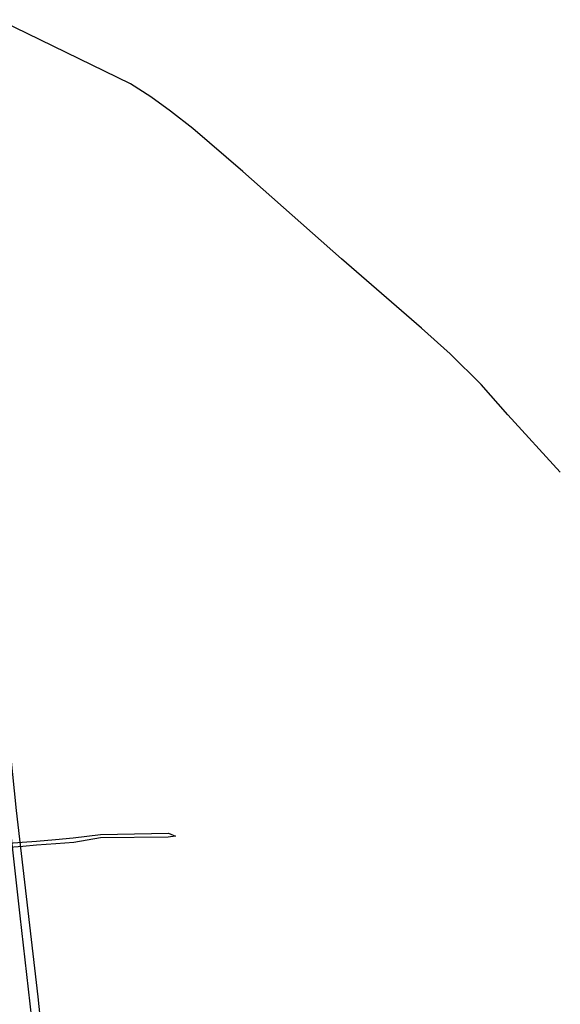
# Model space of a CAD drawing. Header units: millimetres. Extents: x 664923 to 767831, y 3118803 to 3207600.
# Tile 94 of 256: x 729054 to 730504, y 3142172 to 3144814. Entities that reach past the tile are written whole.
import ezdxf

# ---------------------------------------------------------------- set-up
doc = ezdxf.new("R2010")
doc.units = ezdxf.units.MM
doc.layers.add('roads_2', color=2, linetype='Continuous')
doc.layers.add('water', color=7, linetype='Continuous')

msp = doc.modelspace()

# ---------------------------------------------------------------- linework, layer by layer
at = {"layer": 'roads_2'}
for points in [[(730503.73, 3143599.95), (730362.66, 3143754.21), (730291.07, 3143835.05), (730208.38, 3143917.24), (730131.08, 3143986.95), (729917.03, 3144172.83), (729651.81, 3144407.29), (729518.25, 3144522.73), (729457.63, 3144568.76), (729405.48, 3144607.1), (729351, 3144642.24), (728970.13, 3144827.37), (728788.14, 3144910.36), (728771.71, 3144921.44), (728762.2, 3144935.73), (728757.14, 3144951.48), (728719.39, 3145116.44), (728688.4, 3145233.2), (728615.23, 3145462.96), (728555.16, 3145681.81), (728488.17, 3145931.83), (728443.18, 3146079.23)], [(729060.51, 3142607.29), (729098.17, 3142609.86)], [(729098.17, 3142609.86), (729149.73, 3142613.89)], [(729149.73, 3142613.89), (729197.19, 3142618.21), (729270.43, 3142627.74), (729452.71, 3142631.01), (729471.2, 3142623.48)], [(729471.2, 3142623.48), (729452.08, 3142620.65), (729270.06, 3142618.47), (729198.28, 3142606.37), (729150.72, 3142602.64)], [(729024.51, 3142604.42), (729060.51, 3142607.29)], [(729061.99, 3142595.66), (729025.2, 3142592.77)], [(729098.33, 3142598.51), (729061.99, 3142595.66)], [(729150.72, 3142602.64), (729098.33, 3142598.51)]]:
    msp.add_lwpolyline(points, dxfattribs=at)
at = {"layer": 'water'}
for points in [[(728065.41, 3146763.67), (728160, 3146410.91), (728249.47, 3146082.65), (728388.15, 3145604.65), (728499.56, 3145216.24), (728613.09, 3144803.94), (728736.68, 3144352.64), (728881.12, 3143813.06), (728955.64, 3143524.53), (728998.28, 3143130.92), (729043.99, 3142691.65), (729102.36, 3142192.22), (729142.88, 3141795.25)], [(729086.36, 3142133.35), (729054.75, 3142408.87), (729025.53, 3142675.18), (729009.04, 3142834.01), (728979.02, 3143098.39), (728952.97, 3143341.9), (728933.73, 3143515.88), (728927.95, 3143546.24), (728863.82, 3143793.62), (728796.06, 3144044.47), (728733, 3144278.79), (728661.45, 3144542.08), (728589.27, 3144810.22), (728496, 3145150.03), (728405.47, 3145462.41), (728335.77, 3145701.76), (728293.98, 3145841.02), (728272.04, 3145929.26), (728256.88, 3145978.18), (728202.23, 3146174.3), (728125.7, 3146455.66), (728060.9, 3146696.16)]]:
    msp.add_lwpolyline(points, dxfattribs=at)

doc.saveas('drawing.dxf')
